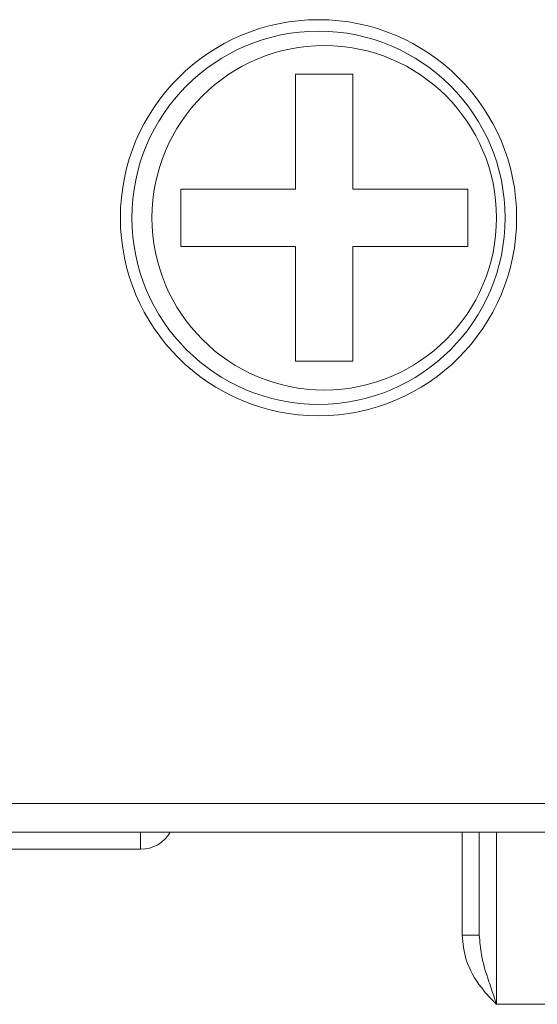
# Model space of a CAD drawing. Header units: millimetres. Extents: x -420 to 420, y -297 to 297.
# Tile 8 of 141: x -234 to -226, y -114 to -98. Entities that reach past the tile are written whole.
import ezdxf

# ---------------------------------------------------------------- set-up
doc = ezdxf.new("R2010")
doc.units = ezdxf.units.MM
doc.header["$MEASUREMENT"] = 0
doc.layers.add('layer 1', color=7, linetype='Continuous')

msp = doc.modelspace()

# ---------------------------------------------------------------- linework, layer by layer
at = {"layer": 'layer 1', "color": 7, "lineweight": 9}
for points, knots in [([(-226.2929, -101.1609), (-226.2929, -99.3997), (-227.7206, -97.9719), (-229.4819, -97.9719), (-229.4819, -97.9719), (-231.2431, -97.9719), (-232.6709, -99.3997), (-232.6709, -101.1609), (-232.6709, -101.1609), (-232.6709, -102.9222), (-231.2431, -104.3499), (-229.4819, -104.3499), (-229.4819, -104.3499), (-227.7208, -104.3499), (-226.2929, -102.9222), (-226.2929, -101.1609)], [0, 0, 0, 0, 0.2, 0.2, 0.2, 0.2, 0.4, 0.4, 0.4, 0.4, 0.6, 0.6, 0.6, 0.6, 1, 1, 1, 1]), ([(-226.4777, -101.1609), (-226.4777, -99.5017), (-227.8228, -98.1568), (-229.4819, -98.1568), (-229.4819, -98.1568), (-231.1411, -98.1568), (-232.486, -99.5017), (-232.486, -101.1609), (-232.486, -101.1609), (-232.486, -102.8201), (-231.1411, -104.1651), (-229.4819, -104.1651), (-229.4819, -104.1651), (-227.8228, -104.1651), (-226.4777, -102.8201), (-226.4777, -101.1609)], [0, 0, 0, 0, 0.2, 0.2, 0.2, 0.2, 0.4, 0.4, 0.4, 0.4, 0.6, 0.6, 0.6, 0.6, 1, 1, 1, 1]), ([(-226.6164, -101.1609), (-226.6164, -99.6295), (-227.858, -98.3879), (-229.3894, -98.3879), (-229.3894, -98.3879), (-230.9211, -98.3879), (-232.1625, -99.6295), (-232.1625, -101.1609), (-232.1625, -101.1609), (-232.1625, -102.6924), (-230.9211, -103.934), (-229.3894, -103.934), (-229.3894, -103.934), (-227.858, -103.934), (-226.6164, -102.6924), (-226.6164, -101.1609)], [0, 0, 0, 0, 0.2, 0.2, 0.2, 0.2, 0.4, 0.4, 0.4, 0.4, 0.6, 0.6, 0.6, 0.6, 1, 1, 1, 1]), ([(-226.8937, -112.7096), (-226.8937, -112.5469), (-226.8937, -112.384), (-226.8937, -112.2361), (-226.8937, -112.2361), (-226.8937, -111.8401), (-226.8937, -111.5519), (-226.8937, -111.3173), (-226.8937, -111.3173), (-226.8937, -111.2228), (-226.8937, -111.1373), (-226.8937, -111.0515)], [0, 0, 0, 0, 0.25, 0.25, 0.25, 0.25, 0.5, 0.5, 0.5, 0.5, 1, 1, 1, 1]), ([(-226.6164, -111.0515), (-226.6164, -111.0515), (-226.6164, -111.0515), (-226.6164, -111.0515), (-226.6164, -111.0515), (-226.6164, -111.0515), (-226.6164, -111.148), (-226.6164, -111.2471), (-226.6164, -111.2471), (-226.6164, -111.3499), (-226.6164, -111.4556), (-226.6164, -111.575), (-226.6164, -111.575), (-226.6164, -111.8083), (-226.6164, -112.0945), (-226.6164, -112.4644), (-226.6164, -112.4644), (-226.6164, -112.6073), (-226.6164, -112.7626), (-226.6164, -112.9431), (-226.6164, -112.9431), (-226.6164, -113.076), (-226.6164, -113.2224), (-226.6164, -113.3888), (-226.6164, -113.3888), (-226.6164, -113.5017), (-226.6164, -113.6238), (-226.6164, -113.7484), (-226.6164, -113.7484), (-226.6164, -113.7737), (-226.6164, -113.7992), (-226.6164, -113.8245)], [0, 0, 0, 0, 0.1111111, 0.1111111, 0.1111111, 0.1111111, 0.2222222, 0.2222222, 0.2222222, 0.2222222, 0.3333333, 0.3333333, 0.3333333, 0.3333333, 0.4444444, 0.4444444, 0.4444444, 0.4444444, 0.5555556, 0.5555556, 0.5555556, 0.5555556, 0.6666667, 0.6666667, 0.6666667, 0.6666667, 0.7777778, 0.7777778, 0.7777778, 0.7777778, 1, 1, 1, 1]), ([(-226.6164, -113.8245), (-226.6175, -113.8234), (-226.6186, -113.8225), (-226.6197, -113.8214), (-226.6197, -113.8214), (-226.6365, -113.8044), (-226.6535, -113.7874), (-226.6702, -113.7702), (-226.6702, -113.7702), (-226.7371, -113.7016), (-226.8013, -113.6304), (-226.8604, -113.5542), (-226.8604, -113.5542), (-226.9647, -113.4197), (-227.0536, -113.2694), (-227.103, -113.1082), (-227.103, -113.1082), (-227.1423, -112.9799), (-227.1568, -112.8447), (-227.171, -112.7096)], [0, 0, 0, 0, 0.1666667, 0.1666667, 0.1666667, 0.1666667, 0.3333333, 0.3333333, 0.3333333, 0.3333333, 0.5, 0.5, 0.5, 0.5, 0.6666667, 0.6666667, 0.6666667, 0.6666667, 1, 1, 1, 1]), ([(-226.8937, -112.7096), (-226.8859, -112.8155), (-226.8782, -112.9214), (-226.8597, -113.0259), (-226.8597, -113.0259), (-226.8338, -113.1719), (-226.787, -113.3152), (-226.7384, -113.4605), (-226.7384, -113.4605), (-226.7072, -113.5542), (-226.6752, -113.6485), (-226.6434, -113.7439), (-226.6434, -113.7439), (-226.6351, -113.7691), (-226.6266, -113.794), (-226.6182, -113.8192), (-226.6182, -113.8192), (-226.6177, -113.821), (-226.6171, -113.8227), (-226.6164, -113.8245)], [0, 0, 0, 0, 0.1666667, 0.1666667, 0.1666667, 0.1666667, 0.3333333, 0.3333333, 0.3333333, 0.3333333, 0.5, 0.5, 0.5, 0.5, 0.6666667, 0.6666667, 0.6666667, 0.6666667, 1, 1, 1, 1])]:
    msp.add_open_spline(points, degree=3, knots=knots, dxfattribs=at)
for points in [[(-228.9273, -98.85), (-228.9273, -98.85), (-229.8516, -98.85), (-229.8516, -98.85)], [(-229.8516, -98.85), (-229.8516, -98.85), (-229.8516, -100.6987), (-229.8516, -100.6987)], [(-228.9273, -98.85), (-228.9273, -98.85), (-228.9273, -100.6987), (-228.9273, -100.6987)], [(-231.7003, -100.6987), (-231.7003, -100.6987), (-229.8516, -100.6987), (-229.8516, -100.6987)], [(-231.7003, -100.6987), (-231.7003, -100.6987), (-231.7003, -101.6231), (-231.7003, -101.6231)], [(-228.9273, -100.6987), (-228.9273, -100.6987), (-227.0786, -100.6987), (-227.0786, -100.6987)], [(-227.0786, -100.6987), (-227.0786, -100.6987), (-227.0786, -101.6231), (-227.0786, -101.6231)], [(-231.7003, -101.6231), (-231.7003, -101.6231), (-229.8516, -101.6231), (-229.8516, -101.6231)], [(-229.8516, -101.6231), (-229.8516, -101.6231), (-229.8516, -103.4718), (-229.8516, -103.4718)], [(-228.9273, -101.6231), (-228.9273, -101.6231), (-228.9273, -103.4718), (-228.9273, -103.4718)], [(-228.9273, -101.6231), (-228.9273, -101.6231), (-227.0786, -101.6231), (-227.0786, -101.6231)], [(-228.9273, -103.4718), (-228.9273, -103.4718), (-229.8516, -103.4718), (-229.8516, -103.4718)], [(-234.7601, -110.5893), (-234.7601, -110.5893), (-187.3315, -110.5893), (-187.3315, -110.5893)], [(-187.3315, -111.0515), (-187.3315, -111.0515), (-234.497, -111.0515), (-234.497, -111.0515)], [(-232.3474, -111.3288), (-232.3474, -111.3288), (-232.3474, -111.0515), (-232.3474, -111.0515)], [(-232.3474, -111.3288), (-232.1494, -111.3288), (-231.9662, -111.223), (-231.8671, -111.0515)], [(-227.171, -112.7096), (-227.171, -112.7096), (-227.171, -111.0515), (-227.171, -111.0515)], [(-232.3474, -111.3288), (-232.3474, -111.3288), (-244.3639, -111.3288), (-244.3639, -111.3288)], [(-226.8937, -112.7096), (-226.8937, -112.7096), (-227.171, -112.7096), (-227.171, -112.7096)], [(-226.6164, -113.8245), (-226.6164, -113.8245), (-225.3038, -113.8245), (-225.3038, -113.8245)]]:
    msp.add_open_spline(points, degree=3, dxfattribs=at)

doc.saveas('drawing.dxf')
